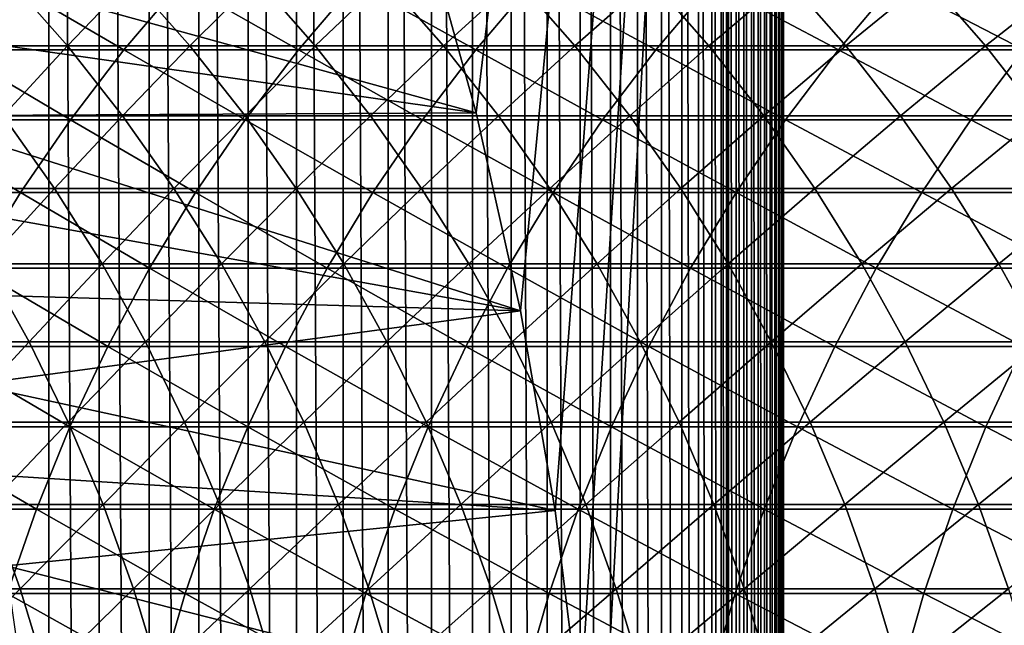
# Model space of a CAD drawing. Header units: metres. Extents: x -24 to 236, y -24 to 24.
# Tile 98 of 256: x 19.34 to 24.7, y 2.68 to 5.97. Entities that reach past the tile are written whole.
import ezdxf

# ---------------------------------------------------------------- set-up
doc = ezdxf.new("R2010")
doc.units = ezdxf.units.M
doc.layers.add('solid_10392024', color=7, linetype='CONTINUOUS')

msp = doc.modelspace()

# ---------------------------------------------------------------- linework, layer by layer
at = {"layer": 'solid_10392024'}
for points in [[(12.751531, 6.017305, 4), (13.063457, 5.30615, 4), (19.5, 23.200001, 4)], [(13.063457, 5.30615, 4), (13.336092, 4.578027, 4), (19.5, 23.200001, 4)], [(13.336092, 4.578027, 4), (13.567901, 3.836809, 4), (19.5, 23.200001, 4)], [(13.567901, 3.836809, 4), (13.758767, 3.083206, 4), (19.5, 23.200001, 4)], [(13.758767, 3.083206, 4), (19.5, -23.200001, 4), (19.5, 23.200001, 4)], [(19.773689, -23.189972, 4), (19.773689, 23.189972, 4), (19.5, 23.200001, 4)], [(19.5, -23.200001, 4), (19.773689, -23.189972, 4), (19.5, 23.200001, 4)], [(20.045973, -23.159477, 4), (20.045973, 23.159477, 4), (19.773689, 23.189972, 4)], [(19.773689, -23.189972, 4), (20.045973, -23.159477, 4), (19.773689, 23.189972, 4)], [(20.317791, -23.108421, 4), (20.317791, 23.108421, 4), (20.045973, 23.159477, 4)], [(20.045973, -23.159477, 4), (20.317791, -23.108421, 4), (20.045973, 23.159477, 4)], [(20.585546, -23.037153, 4), (20.585546, 23.037153, 4), (20.317791, 23.108421, 4)], [(20.317791, -23.108421, 4), (20.585546, -23.037153, 4), (20.317791, 23.108421, 4)], [(20.848108, -22.945595, 4), (20.848108, 22.945595, 4), (20.585546, 23.037153, 4)], [(20.585546, -23.037153, 4), (20.848108, -22.945595, 4), (20.585546, 23.037153, 4)], [(21.10257, -22.83493, 4), (21.10257, 22.83493, 4), (20.848108, 22.945595, 4)], [(20.848108, -22.945595, 4), (21.10257, -22.83493, 4), (20.848108, 22.945595, 4)], [(21.348116, -22.705355, 4), (21.348116, 22.705355, 4), (21.10257, 22.83493, 4)], [(21.10257, -22.83493, 4), (21.348116, -22.705355, 4), (21.10257, 22.83493, 4)], [(21.58272, -22.558138, 4), (21.58272, 22.558138, 4), (21.348116, 22.705355, 4)], [(21.348116, -22.705355, 4), (21.58272, -22.558138, 4), (21.348116, 22.705355, 4)], [(21.806097, -22.393408, 4), (21.806097, 22.393408, 4), (21.58272, 22.558138, 4)], [(21.58272, -22.558138, 4), (21.806097, -22.393408, 4), (21.58272, 22.558138, 4)], [(22.016148, -22.212706, 4), (22.01615, 22.212706, 4), (21.806097, 22.393408, 4)], [(21.806097, -22.393408, 4), (22.016148, -22.212706, 4), (21.806097, 22.393408, 4)], [(22.016148, -22.212706, 4), (22.212706, -22.01615, 4), (22.01615, 22.212706, 4)], [(22.212706, -22.01615, 4), (22.212706, 22.016148, 4), (22.01615, 22.212706, 4)], [(22.393408, -21.806097, 4), (22.393408, 21.806097, 4), (22.212706, 22.016148, 4)], [(22.212706, -22.01615, 4), (22.393408, -21.806097, 4), (22.212706, 22.016148, 4)], [(22.558138, -21.58272, 4), (22.558138, 21.58272, 4), (22.393408, 21.806097, 4)], [(22.393408, -21.806097, 4), (22.558138, -21.58272, 4), (22.393408, 21.806097, 4)], [(22.705355, -21.348116, 4), (22.705355, 21.348116, 4), (22.558138, 21.58272, 4)], [(22.558138, -21.58272, 4), (22.705355, -21.348116, 4), (22.558138, 21.58272, 4)], [(22.83493, -21.10257, 4), (22.83493, 21.10257, 4), (22.705355, 21.348116, 4)], [(22.705355, -21.348116, 4), (22.83493, -21.10257, 4), (22.705355, 21.348116, 4)], [(22.945595, -20.848108, 4), (22.945595, 20.848108, 4), (22.83493, 21.10257, 4)], [(22.83493, -21.10257, 4), (22.945595, -20.848108, 4), (22.83493, 21.10257, 4)], [(23.037153, -20.585546, 4), (23.037153, 20.585546, 4), (22.945595, 20.848108, 4)], [(22.945595, -20.848108, 4), (23.037153, -20.585546, 4), (22.945595, 20.848108, 4)], [(23.108421, -20.317791, 4), (23.108421, 20.317791, 4), (23.037153, 20.585546, 4)], [(23.037153, -20.585546, 4), (23.108421, -20.317791, 4), (23.037153, 20.585546, 4)], [(23.159477, -20.045973, 4), (23.159477, 20.045973, 4), (23.108421, 20.317791, 4)], [(23.108421, -20.317791, 4), (23.159477, -20.045973, 4), (23.108421, 20.317791, 4)], [(23.189972, -19.773689, 4), (23.189972, 19.773689, 4), (23.159477, 20.045973, 4)], [(23.159477, -20.045973, 4), (23.189972, -19.773689, 4), (23.159477, 20.045973, 4)], [(23.200001, -19.5, 4), (23.200001, 19.5, 4), (23.189972, 19.773689, 4)], [(23.189972, -19.773689, 4), (23.200001, -19.5, 4), (23.189972, 19.773689, 4)], [(21.825621, 5.467158), (21.531155, 6.531405), (23.5, 19.5)], [(22.067751, 4.389096), (21.825621, 5.467158), (23.5, 19.5)], [(22.256447, 3.301414), (22.067751, 4.389096), (23.5, 19.5)], [(22.391647, 2.205486), (22.256447, 3.301414), (23.5, 19.5)], [(22.472776, 1.105403), (22.391647, 2.205486), (23.5, 19.5)], [(22.472776, 1.105403), (23.5, 19.5), (23.5, -19.5)], [(23.242313, -19.5, 3.997001), (23.200001, 19.5, 4), (23.200001, -19.5, 4)], [(23.242313, -19.5, 3.997001), (23.242313, 19.5, 3.997001), (23.200001, 19.5, 4)], [(23.284191, -19.5, 3.987944), (23.284191, 19.5, 3.987944), (23.242313, 19.5, 3.997001)], [(23.242313, -19.5, 3.997001), (23.284191, -19.5, 3.987944), (23.242313, 19.5, 3.997001)], [(23.324352, -19.5, 3.973014), (23.324352, 19.5, 3.973014), (23.284191, 19.5, 3.987944)], [(23.284191, -19.5, 3.987944), (23.324352, -19.5, 3.973014), (23.284191, 19.5, 3.987944)], [(23.361977, -19.5, 3.952515), (23.361977, 19.5, 3.952515), (23.324352, 19.5, 3.973014)], [(23.324352, -19.5, 3.973014), (23.361977, -19.5, 3.952515), (23.324352, 19.5, 3.973014)], [(23.396296, -19.5, 3.926865), (23.396296, 19.5, 3.926865), (23.361977, 19.5, 3.952515)], [(23.361977, -19.5, 3.952515), (23.396296, -19.5, 3.926865), (23.361977, 19.5, 3.952515)], [(23.426613, -19.5, 3.896588), (23.426613, 19.5, 3.896588), (23.396296, 19.5, 3.926865)], [(23.396296, -19.5, 3.926865), (23.426613, -19.5, 3.896588), (23.396296, 19.5, 3.926865)], [(23.452307, -19.5, 3.8623), (23.452307, 19.5, 3.8623), (23.426613, 19.5, 3.896588)], [(23.426613, -19.5, 3.896588), (23.452307, -19.5, 3.8623), (23.426613, 19.5, 3.896588)], [(23.472855, -19.5, 3.824703), (23.472855, 19.5, 3.824703), (23.452307, 19.5, 3.8623)], [(23.452307, -19.5, 3.8623), (23.472855, -19.5, 3.824703), (23.452307, 19.5, 3.8623)], [(23.487835, -19.5, 3.784561), (23.487835, 19.5, 3.784561), (23.472855, 19.5, 3.824703)], [(23.472855, -19.5, 3.824703), (23.487835, -19.5, 3.784561), (23.472855, 19.5, 3.824703)], [(23.496946, -19.5, 3.742694), (23.496946, 19.5, 3.742694), (23.487835, 19.5, 3.784561)], [(23.487835, -19.5, 3.784561), (23.496946, -19.5, 3.742694), (23.487835, 19.5, 3.784561)], [(23.496946, 19.5, 3.742694), (23.5, -19.5, 3.7), (23.5, 19.5, 3.7)], [(23.496946, -19.5, 3.742694), (23.5, -19.5, 3.7), (23.496946, 19.5, 3.742694)], [(23.5, -19.5, 3.7), (23.5, -19.5), (23.5, 19.5)], [(23.5, 19.5, 3.7), (23.5, -19.5, 3.7), (23.5, 19.5)], [(21.825634, 5.467164, 0.009358), (18.417547, 6.406436, 0.009358), (21.531218, 6.53119, 0.009358)], [(21.531218, 6.53119, 0.009358), (21.531155, 6.531405), (21.825621, 5.467158)], [(21.825634, 5.467164, 0.009358), (21.531218, 6.53119, 0.009358), (21.825621, 5.467158)], [(21.825634, 5.467164, 0.009358), (18.576462, 5.929976, 0.009358), (18.417547, 6.406436, 0.009358)], [(19.281851, 6.193903, 194.870255), (19.601835, 5.830942, 194.807556), (18.951273, 5.83095, 191.436371)], [(18.973778, 5.810125, 249.715469), (19.908997, 5.810151, 252.778931), (19.284908, 6.174074, 249.621658)], [(19.281851, 6.193903, 194.870255), (19.948839, 6.193899, 198.223618), (19.601835, 5.830942, 194.807556)], [(19.908997, 5.810151, 252.778931), (20.219477, 6.174102, 252.682983), (19.284908, 6.174074, 249.621658)], [(19.948839, 6.193899, 198.223618), (20.268461, 5.830938, 198.159088), (19.601835, 5.830942, 194.807556)], [(19.908997, 5.810151, 252.778931), (20.859169, 5.810181, 255.815948), (20.219477, 6.174102, 252.682983)], [(19.948839, 6.193899, 198.223618), (20.631815, 6.1939, 201.556854), (20.268461, 5.830938, 198.159088)], [(20.859169, 5.810181, 255.815948), (21.168974, 6.174133, 255.717834), (20.219477, 6.174102, 252.682983)], [(20.631815, 6.1939, 201.556854), (20.951057, 5.830939, 201.490479), (20.268461, 5.830938, 198.159088)], [(20.631815, 6.1939, 201.556854), (21.330681, 6.19391, 204.869446), (20.951057, 5.830939, 201.490479)], [(20.859169, 5.810181, 255.815948), (21.824177, 5.810207, 258.826111), (21.168974, 6.174133, 255.717834)], [(21.330681, 6.19391, 204.869446), (21.64953, 5.830949, 204.801208), (20.951057, 5.830939, 201.490479)], [(21.824177, 5.810207, 258.826111), (22.133284, 6.174161, 258.72583), (21.168974, 6.174133, 255.717834)], [(21.330681, 6.19391, 204.869446), (22.045317, 6.193925, 208.160965), (21.64953, 5.830949, 204.801208)], [(22.045317, 6.193925, 208.160965), (22.363758, 5.830962, 208.090851), (21.64953, 5.830949, 204.801208)], [(21.824177, 5.810207, 258.826111), (22.803907, 5.810226, 261.809082), (22.133284, 6.174161, 258.72583)], [(22.045317, 6.193925, 208.160965), (22.775599, 6.19394, 211.430923), (22.363758, 5.830962, 208.090851)], [(22.803907, 5.810226, 261.809082), (23.112288, 6.174181, 261.706573), (22.133284, 6.174161, 258.72583)], [(22.775599, 6.19394, 211.430923), (23.093618, 5.830976, 211.358902), (22.363758, 5.830962, 208.090851)], [(22.775599, 6.19394, 211.430923), (23.521404, 6.193953, 214.678864), (23.093618, 5.830976, 211.358902)], [(22.803907, 5.810226, 261.809082), (23.798244, 5.810236, 264.764435), (23.112288, 6.174181, 261.706573)], [(23.521404, 6.193953, 214.678864), (23.838985, 5.830989, 214.604935), (23.093618, 5.830976, 211.358902)], [(23.798244, 5.810236, 264.764435), (24.105871, 6.174191, 264.659698), (23.112288, 6.174181, 261.706573)], [(23.521404, 6.193953, 214.678864), (24.28261, 6.193961, 217.904343), (23.838985, 5.830989, 214.604935)], [(23.798244, 5.810236, 264.764435), (24.80707, 5.810233, 267.691833), (24.105871, 6.174191, 264.659698)], [(24.28261, 6.193961, 217.904343), (24.599735, 5.830997, 217.828476), (23.838985, 5.830989, 214.604935)], [(24.80707, 5.810233, 267.691833), (25.113914, 6.174189, 267.584808), (24.105871, 6.174191, 264.659698)], [(24.28261, 6.193961, 217.904343), (25.059092, 6.193964, 221.106873), (24.599735, 5.830997, 217.828476)], [(25.059092, 6.193964, 221.106873), (25.375746, 5.830999, 221.029068), (24.599735, 5.830997, 217.828476)], [(21.825634, 5.467164, 0.009358), (18.722849, 5.450199, 0.009358), (18.576462, 5.929976, 0.009358)], [(18.681986, 5.429101, 249.803452), (19.617817, 5.429124, 252.868927), (18.973778, 5.810125, 249.715469)], [(18.951273, 5.83095, 191.436371), (19.601835, 5.830942, 194.807556), (19.251814, 5.450851, 191.379242)], [(19.617817, 5.429124, 252.868927), (19.908997, 5.810151, 252.778931), (18.973778, 5.810125, 249.715469)], [(19.601835, 5.830942, 194.807556), (19.902048, 5.450844, 194.748734), (19.251814, 5.450851, 191.379242)], [(19.601835, 5.830942, 194.807556), (20.268461, 5.830938, 198.159088), (19.902048, 5.450844, 194.748734)], [(19.617817, 5.429124, 252.868927), (20.568621, 5.429152, 255.907959), (19.908997, 5.810151, 252.778931)], [(20.268461, 5.830938, 198.159088), (20.568331, 5.45084, 198.098541), (19.902048, 5.450844, 194.748734)], [(20.568621, 5.429152, 255.907959), (20.859169, 5.810181, 255.815948), (19.908997, 5.810151, 252.778931)], [(20.268461, 5.830938, 198.159088), (20.951057, 5.830939, 201.490479), (20.568331, 5.45084, 198.098541)], [(20.951057, 5.830939, 201.490479), (21.250574, 5.450841, 201.428192), (20.568331, 5.45084, 198.098541)], [(20.568621, 5.429152, 255.907959), (21.534286, 5.429176, 258.920197), (20.859169, 5.810181, 255.815948)], [(21.534286, 5.429176, 258.920197), (21.824177, 5.810207, 258.826111), (20.859169, 5.810181, 255.815948)], [(20.951057, 5.830939, 201.490479), (21.64953, 5.830949, 204.801208), (21.250574, 5.450841, 201.428192)], [(21.64953, 5.830949, 204.801208), (21.948677, 5.45085, 204.737183), (21.250574, 5.450841, 201.428192)], [(21.534286, 5.429176, 258.920197), (22.514698, 5.429194, 261.905212), (21.824177, 5.810207, 258.826111)], [(21.64953, 5.830949, 204.801208), (22.363758, 5.830962, 208.090851), (21.948677, 5.45085, 204.737183)], [(22.514698, 5.429194, 261.905212), (22.803907, 5.810226, 261.809082), (21.824177, 5.810207, 258.826111)], [(22.363758, 5.830962, 208.090851), (22.662523, 5.450862, 208.025055), (21.948677, 5.45085, 204.737183)], [(22.363758, 5.830962, 208.090851), (23.093618, 5.830976, 211.358902), (22.662523, 5.450862, 208.025055)], [(22.514698, 5.429194, 261.905212), (23.509739, 5.429203, 264.862671), (22.803907, 5.810226, 261.809082)], [(23.093618, 5.830976, 211.358902), (23.391987, 5.450876, 211.291351), (22.662523, 5.450862, 208.025055)], [(23.509739, 5.429203, 264.862671), (23.798244, 5.810236, 264.764435), (22.803907, 5.810226, 261.809082)], [(23.093618, 5.830976, 211.358902), (23.838985, 5.830989, 214.604935), (23.391987, 5.450876, 211.291351)], [(23.838985, 5.830989, 214.604935), (24.136942, 5.450887, 214.535583), (23.391987, 5.450876, 211.291351)], [(23.509739, 5.429203, 264.862671), (24.519297, 5.429201, 267.792175), (23.798244, 5.810236, 264.764435)], [(24.519297, 5.429201, 267.792175), (24.80707, 5.810233, 267.691833), (23.798244, 5.810236, 264.764435)], [(23.838985, 5.830989, 214.604935), (24.599735, 5.830997, 217.828476), (24.136942, 5.450887, 214.535583)], [(24.599735, 5.830997, 217.828476), (24.897264, 5.450895, 217.757309), (24.136942, 5.450887, 214.535583)], [(24.519297, 5.429201, 267.792175), (25.543255, 5.429189, 270.693329), (24.80707, 5.810233, 267.691833)], [(24.599735, 5.830997, 217.828476), (25.375746, 5.830999, 221.029068), (24.897264, 5.450895, 217.757309)], [(22.067699, 4.389369, 0.009358), (18.722849, 5.450199, 0.009358), (21.825634, 5.467164, 0.009358)], [(21.825634, 5.467164, 0.009358), (21.825621, 5.467158), (22.067751, 4.389096)], [(22.067699, 4.389369, 0.009358), (21.825634, 5.467164, 0.009358), (22.067751, 4.389096)], [(18.410395, 5.032119, 249.885345), (19.346792, 5.032142, 252.952682), (18.681986, 5.429101, 249.803452)], [(19.346792, 5.032142, 252.952682), (19.617817, 5.429124, 252.868927), (18.681986, 5.429101, 249.803452)], [(22.067699, 4.389369, 0.009358), (18.856958, 4.966249, 0.009358), (18.722849, 5.450199, 0.009358)], [(19.251814, 5.450851, 191.379242), (19.531677, 5.054732, 191.32605), (18.897875, 5.054739, 187.938965)], [(19.251814, 5.450851, 191.379242), (19.902048, 5.450844, 194.748734), (19.531677, 5.054732, 191.32605)], [(19.346792, 5.032142, 252.952682), (20.298185, 5.032166, 255.993607), (19.617817, 5.429124, 252.868927)], [(19.902048, 5.450844, 194.748734), (20.181606, 5.054725, 194.693954), (19.531677, 5.054732, 191.32605)], [(20.298185, 5.032166, 255.993607), (20.568621, 5.429152, 255.907959), (19.617817, 5.429124, 252.868927)], [(19.902048, 5.450844, 194.748734), (20.568331, 5.45084, 198.098541), (20.181606, 5.054725, 194.693954)], [(20.568331, 5.45084, 198.098541), (20.84757, 5.054721, 198.04216), (20.181606, 5.054725, 194.693954)], [(20.298185, 5.032166, 255.993607), (21.264463, 5.032189, 259.007751), (20.568621, 5.429152, 255.907959)], [(20.568331, 5.45084, 198.098541), (21.250574, 5.450841, 201.428192), (20.84757, 5.054721, 198.04216)], [(21.264463, 5.032189, 259.007751), (21.534286, 5.429176, 258.920197), (20.568621, 5.429152, 255.907959)], [(21.250574, 5.450841, 201.428192), (21.529482, 5.054722, 201.370209), (20.84757, 5.054721, 198.04216)], [(21.250574, 5.450841, 201.428192), (21.948677, 5.45085, 204.737183), (21.529482, 5.054722, 201.370209)], [(21.264463, 5.032189, 259.007751), (22.245506, 5.032207, 261.99469), (21.534286, 5.429176, 258.920197)], [(21.948677, 5.45085, 204.737183), (22.227243, 5.05473, 204.677567), (21.529482, 5.054722, 201.370209)], [(22.245506, 5.032207, 261.99469), (22.514698, 5.429194, 261.905212), (21.534286, 5.429176, 258.920197)], [(21.948677, 5.45085, 204.737183), (22.662523, 5.450862, 208.025055), (22.227243, 5.05473, 204.677567)], [(22.662523, 5.450862, 208.025055), (22.940733, 5.054742, 207.963806), (22.227243, 5.05473, 204.677567)], [(22.245506, 5.032207, 261.99469), (23.241207, 5.032214, 264.954132), (22.514698, 5.429194, 261.905212)], [(23.241207, 5.032214, 264.954132), (23.509739, 5.429203, 264.862671), (22.514698, 5.429194, 261.905212)], [(22.662523, 5.450862, 208.025055), (23.391987, 5.450876, 211.291351), (22.940733, 5.054742, 207.963806)], [(23.391987, 5.450876, 211.291351), (23.669827, 5.054755, 211.228424), (22.940733, 5.054742, 207.963806)], [(23.241207, 5.032214, 264.954132), (24.251446, 5.032212, 267.88559), (23.509739, 5.429203, 264.862671)], [(23.391987, 5.450876, 211.291351), (24.136942, 5.450887, 214.535583), (23.669827, 5.054755, 211.228424)], [(24.251446, 5.032212, 267.88559), (24.519297, 5.429201, 267.792175), (23.509739, 5.429203, 264.862671)], [(24.136942, 5.450887, 214.535583), (24.414398, 5.054765, 214.470993), (23.669827, 5.054755, 211.228424)], [(24.136942, 5.450887, 214.535583), (24.897264, 5.450895, 217.757309), (24.414398, 5.054765, 214.470993)], [(24.251446, 5.032212, 267.88559), (25.276112, 5.032201, 270.788757), (24.519297, 5.429201, 267.792175)], [(24.897264, 5.450895, 217.757309), (25.174324, 5.054772, 217.69104), (24.414398, 5.054765, 214.470993)], [(25.276112, 5.032201, 270.788757), (25.543255, 5.429189, 270.693329), (24.519297, 5.429201, 267.792175)], [(18.897875, 5.054739, 187.938965), (19.531677, 5.054732, 191.32605), (19.156509, 4.643763, 187.891327)], [(19.531677, 5.054732, 191.32605), (19.790041, 4.643756, 191.276947), (19.156509, 4.643763, 187.891327)], [(19.531677, 5.054732, 191.32605), (20.181606, 5.054725, 194.693954), (19.790041, 4.643756, 191.276947)], [(20.181606, 5.054725, 194.693954), (20.439686, 4.64375, 194.643387), (19.790041, 4.643756, 191.276947)], [(20.181606, 5.054725, 194.693954), (20.84757, 5.054721, 198.04216), (20.439686, 4.64375, 194.643387)], [(20.84757, 5.054721, 198.04216), (21.105356, 4.643746, 197.990128), (20.439686, 4.64375, 194.643387)], [(20.84757, 5.054721, 198.04216), (21.529482, 5.054722, 201.370209), (21.105356, 4.643746, 197.990128)], [(21.529482, 5.054722, 201.370209), (21.786963, 4.643748, 201.316666), (21.105356, 4.643746, 197.990128)], [(21.529482, 5.054722, 201.370209), (22.227243, 5.05473, 204.677567), (21.786963, 4.643748, 201.316666)], [(22.227243, 5.05473, 204.677567), (22.484407, 4.643755, 204.622528), (21.786963, 4.643748, 201.316666)], [(22.227243, 5.05473, 204.677567), (22.940733, 5.054742, 207.963806), (22.484407, 4.643755, 204.622528)], [(22.940733, 5.054742, 207.963806), (23.197569, 4.643766, 207.907242), (22.484407, 4.643755, 204.622528)], [(22.940733, 5.054742, 207.963806), (23.669827, 5.054755, 211.228424), (23.197569, 4.643766, 207.907242)], [(23.669827, 5.054755, 211.228424), (23.926321, 4.643778, 211.170349), (23.197569, 4.643766, 207.907242)], [(23.669827, 5.054755, 211.228424), (24.414398, 5.054765, 214.470993), (23.926321, 4.643778, 211.170349)], [(24.414398, 5.054765, 214.470993), (24.67054, 4.643787, 214.411377), (23.926321, 4.643778, 211.170349)], [(24.414398, 5.054765, 214.470993), (25.174324, 5.054772, 217.69104), (24.67054, 4.643787, 214.411377)], [(25.174324, 5.054772, 217.69104), (25.430098, 4.643794, 217.629852), (24.67054, 4.643787, 214.411377)], [(19.096722, 4.620368, 253.029968), (19.346792, 5.032142, 252.952682), (18.410395, 5.032119, 249.885345)], [(19.096722, 4.620368, 253.029968), (20.048658, 4.620392, 256.072632), (19.346792, 5.032142, 252.952682)], [(20.048658, 4.620392, 256.072632), (20.298185, 5.032166, 255.993607), (19.346792, 5.032142, 252.952682)], [(20.048658, 4.620392, 256.072632), (21.015499, 4.620413, 259.088531), (20.298185, 5.032166, 255.993607)], [(21.015499, 4.620413, 259.088531), (21.264463, 5.032189, 259.007751), (20.298185, 5.032166, 255.993607)], [(21.015499, 4.620413, 259.088531), (21.997128, 4.620428, 262.077271), (21.264463, 5.032189, 259.007751)], [(21.997128, 4.620428, 262.077271), (22.245506, 5.032207, 261.99469), (21.264463, 5.032189, 259.007751)], [(21.997128, 4.620428, 262.077271), (22.993433, 4.620436, 265.038483), (22.245506, 5.032207, 261.99469)], [(22.993433, 4.620436, 265.038483), (23.241207, 5.032214, 264.954132), (22.245506, 5.032207, 261.99469)], [(22.993433, 4.620436, 265.038483), (24.004301, 4.620434, 267.971802), (23.241207, 5.032214, 264.954132)], [(24.004301, 4.620434, 267.971802), (24.251446, 5.032212, 267.88559), (23.241207, 5.032214, 264.954132)], [(24.004301, 4.620434, 267.971802), (25.029619, 4.620423, 270.876801), (24.251446, 5.032212, 267.88559)], [(25.029619, 4.620423, 270.876801), (25.276112, 5.032201, 270.788757), (24.251446, 5.032212, 267.88559)], [(22.067699, 4.389369, 0.009358), (18.978666, 4.47871, 0.009358), (18.856958, 4.966249, 0.009358)], [(19.156509, 4.643763, 187.891327), (19.392862, 4.219139, 187.847778), (18.775774, 4.219144, 184.444763)], [(18.868338, 4.195016, 253.10054), (19.820772, 4.195037, 256.144806), (19.096722, 4.620368, 253.029968)], [(19.820772, 4.195037, 256.144806), (20.048658, 4.620392, 256.072632), (19.096722, 4.620368, 253.029968)], [(19.156509, 4.643763, 187.891327), (19.790041, 4.643756, 191.276947), (19.392862, 4.219139, 187.847778)], [(19.790041, 4.643756, 191.276947), (20.026144, 4.219133, 191.232071), (19.392862, 4.219139, 187.847778)], [(19.790041, 4.643756, 191.276947), (20.439686, 4.64375, 194.643387), (20.026144, 4.219133, 191.232071)], [(19.820772, 4.195037, 256.144806), (20.788126, 4.195056, 259.162292), (20.048658, 4.620392, 256.072632)], [(20.439686, 4.64375, 194.643387), (20.675531, 4.219127, 194.597168), (20.026144, 4.219133, 191.232071)], [(20.788126, 4.195056, 259.162292), (21.015499, 4.620413, 259.088531), (20.048658, 4.620392, 256.072632)], [(20.439686, 4.64375, 194.643387), (21.105356, 4.643746, 197.990128), (20.675531, 4.219127, 194.597168)], [(21.105356, 4.643746, 197.990128), (21.340933, 4.219124, 197.942551), (20.675531, 4.219127, 194.597168)], [(20.788126, 4.195056, 259.162292), (21.770288, 4.19507, 262.152679), (21.015499, 4.620413, 259.088531)], [(21.770288, 4.19507, 262.152679), (21.997128, 4.620428, 262.077271), (21.015499, 4.620413, 259.088531)], [(21.105356, 4.643746, 197.990128), (21.786963, 4.643748, 201.316666), (21.340933, 4.219124, 197.942551)], [(21.786963, 4.643748, 201.316666), (22.022259, 4.219125, 201.267746), (21.340933, 4.219124, 197.942551)], [(21.770288, 4.19507, 262.152679), (22.767149, 4.195077, 265.11554), (21.997128, 4.620428, 262.077271)], [(21.786963, 4.643748, 201.316666), (22.484407, 4.643755, 204.622528), (22.022259, 4.219125, 201.267746)], [(22.767149, 4.195077, 265.11554), (22.993433, 4.620436, 265.038483), (21.997128, 4.620428, 262.077271)], [(22.484407, 4.643755, 204.622528), (22.719414, 4.219132, 204.572235), (22.022259, 4.219125, 201.267746)], [(22.484407, 4.643755, 204.622528), (23.197569, 4.643766, 207.907242), (22.719414, 4.219132, 204.572235)], [(23.197569, 4.643766, 207.907242), (23.432276, 4.219142, 207.85556), (22.719414, 4.219132, 204.572235)], [(22.767149, 4.195077, 265.11554), (23.778591, 4.195076, 268.050507), (22.993433, 4.620436, 265.038483)], [(23.778591, 4.195076, 268.050507), (24.004301, 4.620434, 267.971802), (22.993433, 4.620436, 265.038483)], [(23.197569, 4.643766, 207.907242), (23.926321, 4.643778, 211.170349), (23.432276, 4.219142, 207.85556)], [(23.926321, 4.643778, 211.170349), (24.160717, 4.219152, 211.117264), (23.432276, 4.219142, 207.85556)], [(23.778591, 4.195076, 268.050507), (24.804506, 4.195066, 270.957214), (24.004301, 4.620434, 267.971802)], [(23.926321, 4.643778, 211.170349), (24.67054, 4.643787, 214.411377), (24.160717, 4.219152, 211.117264)], [(24.804506, 4.195066, 270.957214), (25.029619, 4.620423, 270.876801), (24.004301, 4.620434, 267.971802)], [(24.67054, 4.643787, 214.411377), (24.904612, 4.219161, 214.356888), (24.160717, 4.219152, 211.117264)], [(24.67054, 4.643787, 214.411377), (25.430098, 4.643794, 217.629852), (24.904612, 4.219161, 214.356888)], [(22.067699, 4.389369, 0.009358), (19.087725, 3.98855, 0.009358), (18.978666, 4.47871, 0.009358)], [(22.256418, 3.301504, 0.009358), (19.087725, 3.98855, 0.009358), (22.067699, 4.389369, 0.009358)], [(22.256418, 3.301504, 0.009358), (22.067699, 4.389369, 0.009358), (22.067751, 4.389096)], [(22.256418, 3.301504, 0.009358), (22.067751, 4.389096), (22.256447, 3.301414)], [(18.662313, 3.757335, 253.164215), (19.615194, 3.757354, 256.2099), (18.868338, 4.195016, 253.10054)], [(18.775774, 4.219144, 184.444763), (19.392862, 4.219139, 187.847778), (18.989365, 3.78212, 184.406647)], [(19.615194, 3.757354, 256.2099), (19.820772, 4.195037, 256.144806), (18.868338, 4.195016, 253.10054)], [(19.392862, 4.219139, 187.847778), (19.606236, 3.782115, 187.808472), (18.989365, 3.78212, 184.406647)], [(19.392862, 4.219139, 187.847778), (20.026144, 4.219133, 191.232071), (19.606236, 3.782115, 187.808472)], [(20.026144, 4.219133, 191.232071), (20.239294, 3.782109, 191.191559), (19.606236, 3.782115, 187.808472)], [(19.615194, 3.757354, 256.2099), (20.583014, 3.757371, 259.228851), (19.820772, 4.195037, 256.144806)], [(20.583014, 3.757371, 259.228851), (20.788126, 4.195056, 259.162292), (19.820772, 4.195037, 256.144806)], [(20.026144, 4.219133, 191.232071), (20.675531, 4.219127, 194.597168), (20.239294, 3.782109, 191.191559)], [(20.675531, 4.219127, 194.597168), (20.888447, 3.782104, 194.55545), (20.239294, 3.782109, 191.191559)], [(20.583014, 3.757371, 259.228851), (21.565659, 3.757383, 262.220703), (20.788126, 4.195056, 259.162292)], [(20.675531, 4.219127, 194.597168), (21.340933, 4.219124, 197.942551), (20.888447, 3.782104, 194.55545)], [(21.565659, 3.757383, 262.220703), (21.770288, 4.19507, 262.152679), (20.788126, 4.195056, 259.162292)], [(21.340933, 4.219124, 197.942551), (21.553606, 3.782101, 197.899612), (20.888447, 3.782104, 194.55545)], [(21.340933, 4.219124, 197.942551), (22.022259, 4.219125, 201.267746), (21.553606, 3.782101, 197.899612)], [(22.022259, 4.219125, 201.267746), (22.23468, 3.782102, 201.223572), (21.553606, 3.782101, 197.899612)], [(21.565659, 3.757383, 262.220703), (22.563017, 3.757389, 265.185028), (21.770288, 4.19507, 262.152679)], [(22.563017, 3.757389, 265.185028), (22.767149, 4.195077, 265.11554), (21.770288, 4.19507, 262.152679)], [(22.022259, 4.219125, 201.267746), (22.719414, 4.219132, 204.572235), (22.23468, 3.782102, 201.223572)], [(22.719414, 4.219132, 204.572235), (22.931576, 3.782108, 204.526825), (22.23468, 3.782102, 201.223572)], [(22.563017, 3.757389, 265.185028), (23.574978, 3.757388, 268.121521), (22.767149, 4.195077, 265.11554)], [(22.719414, 4.219132, 204.572235), (23.432276, 4.219142, 207.85556), (22.931576, 3.782108, 204.526825)], [(23.574978, 3.757388, 268.121521), (23.778591, 4.195076, 268.050507), (22.767149, 4.195077, 265.11554)], [(23.432276, 4.219142, 207.85556), (23.644165, 3.782117, 207.808914), (22.931576, 3.782108, 204.526825)], [(23.432276, 4.219142, 207.85556), (24.160717, 4.219152, 211.117264), (23.644165, 3.782117, 207.808914)], [(23.574978, 3.757388, 268.121521), (24.601431, 3.757379, 271.029724), (23.778591, 4.195076, 268.050507)], [(24.160717, 4.219152, 211.117264), (24.372324, 3.782126, 211.069351), (23.644165, 3.782117, 207.808914)], [(24.601431, 3.757379, 271.029724), (24.804506, 4.195066, 270.957214), (23.778591, 4.195076, 268.050507)], [(24.160717, 4.219152, 211.117264), (24.904612, 4.219161, 214.356888), (24.372324, 3.782126, 211.069351)], [(24.904612, 4.219161, 214.356888), (25.115927, 3.782134, 214.307693), (24.372324, 3.782126, 211.069351)], [(24.601431, 3.757379, 271.029724), (25.642262, 3.757365, 273.909332), (24.804506, 4.195066, 270.957214)], [(22.256418, 3.301504, 0.009358), (19.183996, 3.496251, 0.009358), (19.087725, 3.98855, 0.009358)], [(18.479254, 3.30861, 253.220779), (19.432533, 3.308627, 256.267731), (18.662313, 3.757335, 253.164215)], [(19.432533, 3.308627, 256.267731), (19.615194, 3.757354, 256.2099), (18.662313, 3.757335, 253.164215)], [(18.989365, 3.78212, 184.406647), (19.606236, 3.782115, 187.808472), (19.179325, 3.333979, 184.372742)], [(19.606236, 3.782115, 187.808472), (19.796005, 3.333974, 187.773499), (19.179325, 3.333979, 184.372742)], [(19.432533, 3.308627, 256.267731), (20.400764, 3.308642, 259.287994), (19.615194, 3.757354, 256.2099)], [(19.606236, 3.782115, 187.808472), (20.239294, 3.782109, 191.191559), (19.796005, 3.333974, 187.773499)], [(20.400764, 3.308642, 259.287994), (20.583014, 3.757371, 259.228851), (19.615194, 3.757354, 256.2099)], [(20.239294, 3.782109, 191.191559), (20.428862, 3.33397, 191.155533), (19.796005, 3.333974, 187.773499)], [(20.239294, 3.782109, 191.191559), (20.888447, 3.782104, 194.55545), (20.428862, 3.33397, 191.155533)], [(20.400764, 3.308642, 259.287994), (21.383837, 3.308653, 262.281128), (20.583014, 3.757371, 259.228851)], [(20.888447, 3.782104, 194.55545), (21.077808, 3.333965, 194.518341), (20.428862, 3.33397, 191.155533)], [(21.383837, 3.308653, 262.281128), (21.565659, 3.757383, 262.220703), (20.583014, 3.757371, 259.228851)], [(20.888447, 3.782104, 194.55545), (21.553606, 3.782101, 197.899612), (21.077808, 3.333965, 194.518341)], [(21.553606, 3.782101, 197.899612), (21.742752, 3.333963, 197.861435), (21.077808, 3.333965, 194.518341)], [(21.383837, 3.308653, 262.281128), (22.381639, 3.308658, 265.246796), (21.565659, 3.757383, 262.220703)], [(21.553606, 3.782101, 197.899612), (22.23468, 3.782102, 201.223572), (21.742752, 3.333963, 197.861435)], [(22.381639, 3.308658, 265.246796), (22.563017, 3.757389, 265.185028), (21.565659, 3.757383, 262.220703)], [(22.23468, 3.782102, 201.223572), (22.423603, 3.333964, 201.184296), (21.742752, 3.333963, 197.861435)], [(22.23468, 3.782102, 201.223572), (22.931576, 3.782108, 204.526825), (22.423603, 3.333964, 201.184296)], [(22.381639, 3.308658, 265.246796), (23.39406, 3.308657, 268.184601), (22.563017, 3.757389, 265.185028)], [(22.931576, 3.782108, 204.526825), (23.120264, 3.333969, 204.48645), (22.423603, 3.333964, 201.184296)], [(23.39406, 3.308657, 268.184601), (23.574978, 3.757388, 268.121521), (22.563017, 3.757389, 265.185028)], [(22.931576, 3.782108, 204.526825), (23.644165, 3.782117, 207.808914), (23.120264, 3.333969, 204.48645)], [(23.644165, 3.782117, 207.808914), (23.832613, 3.333977, 207.76741), (23.120264, 3.333969, 204.48645)], [(23.39406, 3.308657, 268.184601), (24.420992, 3.30865, 271.094177), (23.574978, 3.757388, 268.121521)], [(24.420992, 3.30865, 271.094177), (24.601431, 3.757379, 271.029724), (23.574978, 3.757388, 268.121521)], [(23.644165, 3.782117, 207.808914), (24.372324, 3.782126, 211.069351), (23.832613, 3.333977, 207.76741)], [(24.372324, 3.782126, 211.069351), (24.560522, 3.333985, 211.026733), (23.832613, 3.333977, 207.76741)], [(24.372324, 3.782126, 211.069351), (25.115927, 3.782134, 214.307693), (24.560522, 3.333985, 211.026733)], [(24.420992, 3.30865, 271.094177), (25.462318, 3.308637, 273.975128), (24.601431, 3.757379, 271.029724)], [(25.115927, 3.782134, 214.307693), (25.303865, 3.333992, 214.263947), (24.560522, 3.333985, 211.026733)], [(25.462318, 3.308637, 273.975128), (25.642262, 3.757365, 273.909332), (24.601431, 3.757379, 271.029724)], [(22.256418, 3.301504, 0.009358), (19.267656, 3.00097, 0.009358), (19.183996, 3.496251, 0.009358)], [(19.179325, 3.333979, 184.372742), (19.345098, 2.876039, 184.343155), (18.74485, 2.876042, 180.925079)], [(19.179325, 3.333979, 184.372742), (19.796005, 3.333974, 187.773499), (19.345098, 2.876039, 184.343155)], [(19.796005, 3.333974, 187.773499), (19.961611, 2.876036, 187.742996), (19.345098, 2.876039, 184.343155)], [(19.796005, 3.333974, 187.773499), (20.428862, 3.33397, 191.155533), (19.961611, 2.876036, 187.742996)], [(20.428862, 3.33397, 191.155533), (20.594294, 2.876031, 191.1241), (19.961611, 2.876036, 187.742996)], [(20.428862, 3.33397, 191.155533), (21.077808, 3.333965, 194.518341), (20.594294, 2.876031, 191.1241)], [(21.077808, 3.333965, 194.518341), (21.243057, 2.876028, 194.485962), (20.594294, 2.876031, 191.1241)], [(21.077808, 3.333965, 194.518341), (21.742752, 3.333963, 197.861435), (21.243057, 2.876028, 194.485962)], [(21.742752, 3.333963, 197.861435), (21.907814, 2.876025, 197.82811), (21.243057, 2.876028, 194.485962)], [(21.742752, 3.333963, 197.861435), (22.423603, 3.333964, 201.184296), (21.907814, 2.876025, 197.82811)], [(22.423603, 3.333964, 201.184296), (22.588469, 2.876026, 201.150009), (21.907814, 2.876025, 197.82811)], [(22.423603, 3.333964, 201.184296), (23.120264, 3.333969, 204.48645), (22.588469, 2.876026, 201.150009)], [(23.120264, 3.333969, 204.48645), (23.284927, 2.876031, 204.451202), (22.588469, 2.876026, 201.150009)], [(23.120264, 3.333969, 204.48645), (23.832613, 3.333977, 207.76741), (23.284927, 2.876031, 204.451202)], [(23.832613, 3.333977, 207.76741), (23.997066, 2.876038, 207.731201), (23.284927, 2.876031, 204.451202)], [(23.832613, 3.333977, 207.76741), (24.560522, 3.333985, 211.026733), (23.997066, 2.876038, 207.731201)], [(24.560522, 3.333985, 211.026733), (24.724758, 2.876045, 210.989548), (23.997066, 2.876038, 207.731201)], [(24.560522, 3.333985, 211.026733), (25.303865, 3.333992, 214.263947), (24.724758, 2.876045, 210.989548)], [(19.273321, 2.850176, 256.318176), (19.432533, 3.308627, 256.267731), (18.479254, 3.30861, 253.220779)], [(22.391665, 2.205294, 0.009358), (19.267656, 3.00097, 0.009358), (22.256418, 3.301504, 0.009358)], [(19.273321, 2.850176, 256.318176), (20.241913, 2.850189, 259.339539), (19.432533, 3.308627, 256.267731)], [(20.241913, 2.850189, 259.339539), (20.400764, 3.308642, 259.287994), (19.432533, 3.308627, 256.267731)], [(20.241913, 2.850189, 259.339539), (21.225359, 2.850198, 262.333801), (20.400764, 3.308642, 259.287994)], [(21.225359, 2.850198, 262.333801), (21.383837, 3.308653, 262.281128), (20.400764, 3.308642, 259.287994)], [(21.225359, 2.850198, 262.333801), (22.223549, 2.850203, 265.300629), (21.383837, 3.308653, 262.281128)], [(22.223549, 2.850203, 265.300629), (22.381639, 3.308658, 265.246796), (21.383837, 3.308653, 262.281128)], [(22.223549, 2.850203, 265.300629), (23.236372, 2.850202, 268.239594), (22.381639, 3.308658, 265.246796)], [(22.256418, 3.301504, 0.009358), (22.256447, 3.301414), (22.391647, 2.205486)], [(22.391665, 2.205294, 0.009358), (22.256418, 3.301504, 0.009358), (22.391647, 2.205486)], [(23.236372, 2.850202, 268.239594), (23.39406, 3.308657, 268.184601), (22.381639, 3.308658, 265.246796)], [(23.236372, 2.850202, 268.239594), (24.263718, 2.850195, 271.15036), (23.39406, 3.308657, 268.184601)], [(24.263718, 2.850195, 271.15036), (24.420992, 3.30865, 271.094177), (23.39406, 3.308657, 268.184601)], [(24.263718, 2.850195, 271.15036), (25.305477, 2.850184, 274.032501), (24.420992, 3.30865, 271.094177)], [(25.305477, 2.850184, 274.032501), (25.462318, 3.308637, 273.975128), (24.420992, 3.30865, 271.094177)], [(13.758767, 3.083206, 4), (13.90764, 2.32088, 4), (19.5, -23.200001, 4)], [(22.391665, 2.205294, 0.009358), (19.338593, 2.503517, 0.009358), (19.267656, 3.00097, 0.009358)], [(18.74485, 2.876042, 180.925079), (19.345098, 2.876039, 184.343155), (18.886086, 2.409649, 180.900681)], [(19.345098, 2.876039, 184.343155), (19.486198, 2.409647, 184.317978), (18.886086, 2.409649, 180.900681)], [(19.138031, 2.383348, 256.361023), (20.106928, 2.383359, 259.383331), (19.273321, 2.850176, 256.318176)], [(20.106928, 2.383359, 259.383331), (20.241913, 2.850189, 259.339539), (19.273321, 2.850176, 256.318176)], [(19.345098, 2.876039, 184.343155), (19.961611, 2.876036, 187.742996), (19.486198, 2.409647, 184.317978)], [(19.961611, 2.876036, 187.742996), (20.102568, 2.409644, 187.717026), (19.486198, 2.409647, 184.317978)], [(19.961611, 2.876036, 187.742996), (20.594294, 2.876031, 191.1241), (20.102568, 2.409644, 187.717026)], [(20.594294, 2.876031, 191.1241), (20.735102, 2.409641, 191.097336), (20.102568, 2.409644, 187.717026)], [(20.106928, 2.383359, 259.383331), (21.090689, 2.383367, 262.378571), (20.241913, 2.850189, 259.339539)], [(21.090689, 2.383367, 262.378571), (21.225359, 2.850198, 262.333801), (20.241913, 2.850189, 259.339539)], [(20.594294, 2.876031, 191.1241), (21.243057, 2.876028, 194.485962), (20.735102, 2.409641, 191.097336)], [(21.243057, 2.876028, 194.485962), (21.383711, 2.409637, 194.458405), (20.735102, 2.409641, 191.097336)], [(21.090689, 2.383367, 262.378571), (22.089209, 2.383371, 265.346375), (21.225359, 2.850198, 262.333801)], [(22.089209, 2.383371, 265.346375), (22.223549, 2.850203, 265.300629), (21.225359, 2.850198, 262.333801)], [(21.243057, 2.876028, 194.485962), (21.907814, 2.876025, 197.82811), (21.383711, 2.409637, 194.458405)], [(21.907814, 2.876025, 197.82811), (22.048307, 2.409636, 197.799744), (21.383711, 2.409637, 194.458405)], [(21.907814, 2.876025, 197.82811), (22.588469, 2.876026, 201.150009), (22.048307, 2.409636, 197.799744)], [(22.588469, 2.876026, 201.150009), (22.728796, 2.409636, 201.120834), (22.048307, 2.409636, 197.799744)], [(22.089209, 2.383371, 265.346375), (23.102371, 2.38337, 268.286346), (22.223549, 2.850203, 265.300629)], [(23.102371, 2.38337, 268.286346), (23.236372, 2.850202, 268.239594), (22.223549, 2.850203, 265.300629)], [(22.588469, 2.876026, 201.150009), (23.284927, 2.876031, 204.451202), (22.728796, 2.409636, 201.120834)], [(23.284927, 2.876031, 204.451202), (23.425083, 2.40964, 204.421204), (22.728796, 2.409636, 201.120834)], [(23.102371, 2.38337, 268.286346), (24.130072, 2.383364, 271.19809), (23.236372, 2.850202, 268.239594)], [(24.130072, 2.383364, 271.19809), (24.263718, 2.850195, 271.15036), (23.236372, 2.850202, 268.239594)], [(23.284927, 2.876031, 204.451202), (23.997066, 2.876038, 207.731201), (23.425083, 2.40964, 204.421204)], [(23.997066, 2.876038, 207.731201), (24.137041, 2.409646, 207.700378), (23.425083, 2.40964, 204.421204)], [(23.997066, 2.876038, 207.731201), (24.724758, 2.876045, 210.989548), (24.137041, 2.409646, 207.700378)], [(24.130072, 2.383364, 271.19809), (25.172199, 2.383355, 274.081268), (24.263718, 2.850195, 271.15036)], [(24.724758, 2.876045, 210.989548), (24.864548, 2.409652, 210.957886), (24.137041, 2.409646, 207.700378)], [(25.172199, 2.383355, 274.081268), (25.305477, 2.850184, 274.032501), (24.263718, 2.850195, 271.15036)]]:
    msp.add_3dface(points, dxfattribs=at)

doc.saveas('drawing.dxf')
